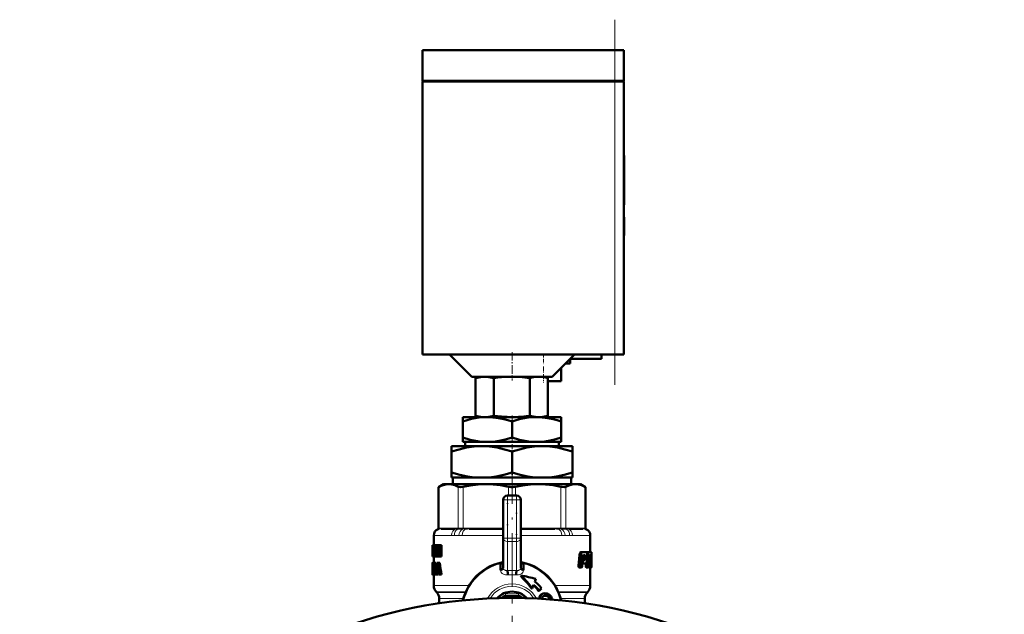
# Model space of a CAD drawing. Extents: x -1861 to 2179, y -1874 to 646.
# Tile 70 of 73: x 1926 to 2146, y -91 to 42. Entities that reach past the tile are written whole.
import ezdxf

# ---------------------------------------------------------------- set-up
doc = ezdxf.new("R2010")
doc.units = 0
doc.linetypes.add('DASHDOT', pattern=[18.5, 12, -3, 0.5, -3])

msp = doc.modelspace()

# ---------------------------------------------------------------- linework, layer by layer
at = {"color": 7, "linetype": 'DASHDOT', "lineweight": 18}
for p, q in [((2059.28, -39.7), (2059.28, 41.9)), ((2036.29, -54.31), (2036.29, -340.39))]:
    msp.add_line(p, q, dxfattribs=at)
at = {"color": 7, "lineweight": 50}
for p, q in [((2016.28, 35.1), (2059.28, 35.1)), ((2016.28, 28.2), (2016.28, 35.1)), ((2061.28, 35.1), (2059.28, 35.1)), ((2061.28, 28.2), (2061.28, 35.1)), ((2016.28, 28.2), (2059.28, 28.2)), ((2016.28, 28.1), (2059.28, 28.1)), ((2016.28, 28.1), (2016.28, -32.9)), ((2016.38, 28.1), (2016.38, 28.2)), ((2061.28, 28.2), (2059.28, 28.2)), ((2059.28, 28.1), (2060.7, 28.1)), ((2060.7, 28.1), (2061.28, 28.1)), ((2061.18, 28.1), (2061.18, 28.2)), ((2061.28, -32.9), (2061.28, 28.1)), ((2061.29, 11.54), (2061.39, 11.54)), ((2061.39, 11.54), (2061.39, 10.02)), ((2061.29, 10.02), (2061.39, 10.02)), ((2061.39, 10.06), (2061.39, 9.07)), ((2061.39, 4.07), (2061.39, 10.02)), ((2061.39, 9.07), (2061.39, 8.07)), ((2061.39, 8.07), (2061.39, 6.06)), ((2061.39, 6.06), (2061.39, 5.43)), ((2061.39, 5.43), (2061.39, 0.49)), ((2061.39, 0.85), (2061.39, 4.07)), ((2061.29, 0.85), (2061.39, 0.85)), ((2061.29, 0.49), (2061.39, 0.49)), ((2061.29, -2.26), (2061.39, -2.26)), ((2061.29, -2.26), (2061.39, -2.26)), ((2061.29, -2.35), (2061.39, -2.35)), ((2061.39, -2.42), (2061.39, -2.26)), ((2061.39, -2.26), (2061.39, -2.26)), ((2061.39, -2.35), (2061.39, -6.24)), ((2061.29, -6.24), (2061.39, -6.24)), ((2061.29, -6.36), (2061.39, -6.36)), ((2061.39, -6.36), (2061.39, -6.24)), ((2016.28, -32.9), (2059.28, -32.9)), ((2027.29, -37.9), (2022.29, -32.9)), ((2050.29, -32.9), (2045.29, -37.9)), ((2056.29, -32.9), (2056.29, -33.9)), ((2060.7, -32.9), (2059.28, -32.9)), ((2061.28, -32.9), (2060.7, -32.9)), ((2048.29, -34.9), (2049.29, -34.9)), ((2056.29, -33.9), (2049.29, -33.9)), ((2049.29, -34.9), (2049.29, -33.9)), ((2047.29, -38.9), (2047.29, -35.9)), ((2027.29, -37.9), (2045.29, -37.9)), ((2028.15, -38.2), (2028.15, -46.61)), ((2029.28, -37.9), (2028.16, -38.2)), ((2032.2, -38.2), (2032.2, -46.61)), ((2040.28, -38.19), (2040.28, -46.63)), ((2043.29, -37.9), (2044.32, -38.18)), ((2044.32, -38.18), (2044.32, -46.63)), ((2044.32, -38.9), (2047.29, -38.9)), ((2025.29, -46.9), (2025.29, -47.88)), ((2030.79, -46.9), (2025.29, -46.9)), ((2025.29, -51.48), (2025.29, -47.88)), ((2029.26, -46.9), (2028.15, -46.61)), ((2029.26, -46.9), (2035.67, -46.9)), ((2041.79, -46.9), (2030.79, -46.9)), ((2036.9, -46.9), (2035.67, -46.9)), ((2036.29, -51.48), (2036.29, -47.88)), ((2036.9, -46.9), (2041.82, -46.9)), ((2047.29, -46.9), (2041.79, -46.9)), ((2042.8, -46.9), (2041.82, -46.9)), ((2042.8, -46.9), (2043.31, -46.9)), ((2043.31, -46.9), (2044.32, -46.63)), ((2047.29, -46.9), (2047.29, -47.88)), ((2047.29, -51.48), (2047.29, -47.88)), ((2025.29, -52.4), (2025.29, -51.48)), ((2029.43, -52.4), (2025.29, -52.4)), ((2025.81, -53.4), (2025.81, -52.4)), ((2029.43, -52.4), (2032.14, -52.4)), ((2040.43, -52.4), (2032.14, -52.4)), ((2040.43, -52.4), (2043.14, -52.4)), ((2047.29, -52.4), (2043.14, -52.4)), ((2046.76, -52.4), (2046.76, -53.4)), ((2047.29, -51.48), (2047.29, -52.4)), ((2022.79, -54.61), (2022.79, -53.4)), ((2029.54, -53.4), (2022.79, -53.4)), ((2022.79, -59.27), (2022.79, -54.61)), ((2043.04, -53.4), (2029.54, -53.4)), ((2036.29, -59.27), (2036.29, -54.61)), ((2049.79, -53.4), (2043.04, -53.4)), ((2049.79, -53.4), (2049.79, -54.61)), ((2049.79, -59.27), (2049.79, -54.61)), ((2022.79, -60.4), (2022.79, -59.27)), ((2049.79, -59.27), (2049.79, -60.4)), ((2027.88, -60.4), (2022.79, -60.4)), ((2023.06, -60.4), (2023.06, -61.9)), ((2027.88, -60.4), (2031.19, -60.4)), ((2041.38, -60.4), (2031.19, -60.4)), ((2041.38, -60.4), (2044.69, -60.4)), ((2049.79, -60.4), (2044.69, -60.4)), ((2049.51, -61.9), (2049.51, -60.4)), ((2020.99, -61.9), (2019.89, -62.53)), ((2020.04, -62.46), (2019.89, -62.53)), ((2019.89, -71.76), (2019.89, -62.53)), ((2020.99, -61.9), (2022.15, -61.9)), ((2022.15, -61.9), (2030.43, -61.9)), ((2030.43, -61.9), (2042.14, -61.9)), ((2042.14, -61.9), (2050.42, -61.9)), ((2050.42, -61.9), (2051.59, -61.9)), ((2051.59, -61.9), (2052.68, -62.53)), ((2052.68, -62.53), (2052.53, -62.46)), ((2052.68, -71.76), (2052.68, -62.53)), ((2034.29, -73.99), (2034.29, -65.4)), ((2035.29, -64.4), (2037.29, -64.4)), ((2038.29, -65.4), (2038.29, -73.99)), ((2023.48, -71.9), (2020.45, -71.9)), ((2034.02, -71.9), (2026.69, -71.9)), ((2045.88, -71.9), (2038.55, -71.9)), ((2052.12, -71.9), (2049.09, -71.9)), ((2018.79, -73.35), (2018.79, -75.51)), ((2034.29, -80.63), (2034.29, -73.99)), ((2038.29, -80.63), (2038.29, -73.99)), ((2053.79, -73.35), (2053.79, -77.06)), ((2018.5, -75.51), (2018.48, -75.65)), ((2018.49, -75.65), (2018.49, -76.73)), ((2018.49, -76.73), (2018.49, -76.77)), ((2018.49, -76.77), (2018.49, -76.84)), ((2018.49, -76.77), (2018.52, -76.77)), ((2018.49, -76.84), (2018.49, -77.91)), ((2018.5, -75.51), (2018.52, -75.51)), ((2018.52, -75.51), (2018.66, -75.51)), ((2018.52, -78.09), (2018.52, -75.51)), ((2018.56, -75.98), (2018.56, -76.56)), ((2018.56, -75.98), (2018.66, -75.98)), ((2018.56, -76.56), (2018.65, -76.56)), ((2018.95, -76.56), (2018.65, -76.56)), ((2018.65, -76.56), (2018.65, -77.03)), ((2018.96, -75.51), (2018.66, -75.51)), ((2018.66, -75.51), (2018.66, -75.98)), ((2018.96, -75.98), (2018.66, -75.98)), ((2018.86, -75.98), (2018.86, -76.56)), ((2018.95, -76.56), (2018.95, -77.03)), ((2018.96, -75.51), (2018.96, -75.98)), ((2018.97, -75.51), (2019.22, -75.51)), ((2018.97, -75.96), (2018.97, -75.51)), ((2018.97, -75.96), (2019.02, -75.96)), ((2019.02, -77.64), (2019.02, -75.96)), ((2019.16, -75.96), (2019.16, -77.64)), ((2019.16, -75.96), (2019.22, -75.96)), ((2019.22, -75.51), (2019.35, -75.51)), ((2019.22, -75.51), (2019.22, -75.96)), ((2019.22, -75.96), (2019.35, -75.96)), ((2019.35, -75.51), (2019.55, -75.51)), ((2019.35, -78.09), (2019.35, -75.51)), ((2019.52, -76.26), (2019.52, -76.26)), ((2019.53, -76.67), (2019.53, -78.09)), ((2019.55, -75.51), (2019.87, -75.51)), ((2019.87, -75.51), (2019.96, -75.91)), ((2019.96, -75.51), (2020.18, -75.51)), ((2019.96, -76.94), (2019.96, -75.51)), ((2020.18, -75.51), (2020.51, -75.51)), ((2020.18, -75.51), (2020.18, -78.09)), ((2020.51, -75.51), (2020.51, -78.09)), ((2018.49, -77.73), (2018.49, -77.91)), ((2018.49, -77.73), (2018.52, -77.73)), ((2018.5, -78.09), (2018.52, -78.09)), ((2018.52, -78.09), (2018.67, -78.09)), ((2018.56, -77.03), (2018.56, -77.62)), ((2018.56, -77.03), (2018.65, -77.03)), ((2018.56, -77.62), (2018.67, -77.62)), ((2018.95, -77.03), (2018.65, -77.03)), ((2018.97, -77.62), (2018.67, -77.62)), ((2018.67, -77.62), (2018.67, -78.09)), ((2018.97, -78.09), (2018.67, -78.09)), ((2018.79, -78.09), (2018.79, -79.45)), ((2018.86, -77.03), (2018.86, -77.62)), ((2018.97, -77.62), (2018.97, -78.09)), ((2018.97, -77.64), (2019.02, -77.64)), ((2018.97, -78.09), (2018.97, -77.64)), ((2018.97, -78.09), (2019.22, -78.09)), ((2019.16, -77.64), (2019.22, -77.64)), ((2019.22, -77.64), (2019.35, -77.64)), ((2019.22, -77.64), (2019.22, -78.09)), ((2019.22, -78.09), (2019.35, -78.09)), ((2019.35, -78.09), (2019.53, -78.09)), ((2019.53, -78.09), (2019.84, -78.09)), ((2019.84, -77.69), (2019.84, -78.09)), ((2019.91, -77.08), (2019.96, -77.29)), ((2019.94, -78.09), (2020.18, -78.09)), ((2019.96, -77.29), (2019.96, -77.29)), ((2020.18, -78.09), (2020.51, -78.09)), ((2051.36, -77.75), (2051.14, -80.18)), ((2051.4, -77.48), (2051.75, -77.48)), ((2051.48, -77.26), (2051.83, -77.26)), ((2051.7, -77.75), (2051.49, -80.18)), ((2051.59, -77.11), (2051.93, -77.11)), ((2051.7, -77.06), (2052.04, -77.06)), ((2051.95, -80.3), (2052.15, -77.98)), ((2052.04, -77.06), (2052.91, -77.06)), ((2052.05, -79.12), (2052.14, -79.12)), ((2052.07, -78.9), (2052.24, -78.9)), ((2052.14, -79.12), (2052.13, -79.26)), ((2052.19, -77.81), (2052.26, -77.75)), ((2052.26, -78.84), (2052.19, -78.9)), ((2052.24, -78.9), (2052.52, -78.9)), ((2052.26, -77.75), (2052.61, -77.75)), ((2052.26, -78.84), (2052.58, -78.84)), ((2052.28, -77.75), (2052.34, -77.81)), ((2052.35, -77.98), (2052.29, -78.67)), ((2052.29, -78.67), (2052.62, -78.67)), ((2052.34, -77.81), (2052.67, -77.81)), ((2052.35, -77.98), (2052.68, -77.98)), ((2052.58, -78.84), (2052.52, -78.9)), ((2052.61, -77.75), (2052.67, -77.81)), ((2052.68, -77.98), (2052.62, -78.67)), ((2053.01, -78.9), (2053.09, -77.75)), ((2053.08, -77.06), (2053.03, -77.16)), ((2053.06, -77.27), (2053.33, -77.27)), ((2053.08, -77.06), (2053.4, -77.06)), ((2053.4, -77.06), (2053.97, -77.06)), ((2053.53, -79.13), (2053.67, -79.13)), ((2053.53, -79.2), (2053.82, -79.2)), ((2053.55, -78.8), (2053.61, -78.8)), ((2053.56, -78.66), (2053.61, -78.66)), ((2053.57, -78.38), (2053.85, -78.38)), ((2053.57, -78.44), (2053.67, -78.44)), ((2053.58, -78.21), (2053.87, -78.21)), ((2053.59, -77.98), (2053.88, -77.98)), ((2053.61, -78.66), (2053.61, -78.8)), ((2053.62, -77.81), (2053.87, -77.81)), ((2053.66, -77.75), (2053.85, -77.75)), ((2053.67, -78.44), (2053.82, -78.44)), ((2053.67, -79.13), (2053.79, -79.13)), ((2053.78, -77.06), (2054.08, -77.06)), ((2053.79, -77.06), (2053.99, -77.06)), ((2053.79, -79.13), (2053.82, -79.2)), ((2053.85, -77.75), (2053.87, -77.81)), ((2053.88, -77.98), (2053.87, -78.21)), ((2054, -77.11), (2053.97, -77.06)), ((2053.99, -78.73), (2054.01, -78.56)), ((2054, -79.01), (2053.99, -78.85)), ((2054.02, -77.27), (2054.08, -77.27)), ((2054.02, -78.27), (2054.03, -77.75)), ((2054.08, -77.06), (2054.09, -77.06)), ((2054.09, -77.06), (2054.09, -80.39)), ((2018.49, -79.47), (2018.49, -79.55)), ((2018.49, -79.47), (2018.55, -79.47)), ((2018.49, -79.55), (2018.49, -80.09)), ((2018.49, -79.55), (2018.53, -79.55)), ((2018.49, -80.09), (2018.51, -80.09)), ((2018.5, -80.56), (2018.49, -80.7)), ((2018.49, -80.7), (2018.49, -80.87)), ((2018.49, -80.7), (2018.52, -80.7)), ((2018.49, -80.87), (2018.49, -81.08)), ((2018.49, -80.87), (2018.53, -80.87)), ((2018.49, -81.08), (2018.49, -81.35)), ((2018.49, -81.08), (2018.56, -81.08)), ((2018.49, -81.35), (2018.49, -81.71)), ((2018.49, -81.35), (2018.59, -81.35)), ((2018.5, -79.45), (2018.79, -79.45)), ((2018.51, -80.47), (2018.5, -80.56)), ((2018.5, -80.56), (2018.51, -80.56)), ((2018.51, -80.45), (2018.51, -80.47)), ((2018.51, -81.98), (2018.51, -81.4)), ((2018.51, -81.4), (2018.59, -81.4)), ((2018.55, -80.06), (2018.54, -80.17)), ((2018.54, -80.17), (2018.55, -80.29)), ((2018.54, -80.17), (2018.85, -80.17)), ((2018.56, -81.06), (2018.54, -80.97)), ((2018.55, -79.98), (2018.55, -80.06)), ((2018.55, -79.98), (2018.63, -79.98)), ((2018.55, -80.06), (2018.65, -80.06)), ((2018.55, -80.29), (2018.55, -80.38)), ((2018.55, -80.29), (2018.85, -80.29)), ((2018.55, -80.38), (2018.57, -80.47)), ((2018.55, -80.38), (2018.86, -80.38)), ((2018.58, -81.16), (2018.56, -81.06)), ((2018.57, -79.93), (2018.6, -79.93)), ((2018.57, -80.47), (2018.59, -80.56)), ((2018.57, -80.47), (2018.86, -80.47)), ((2018.58, -79.45), (2018.88, -79.45)), ((2018.59, -81.27), (2018.58, -81.16)), ((2018.59, -80.56), (2018.62, -80.7)), ((2018.59, -80.56), (2018.86, -80.56)), ((2018.59, -81.51), (2018.59, -81.4)), ((2018.62, -79.47), (2018.92, -79.47)), ((2018.64, -80.01), (2018.62, -79.95)), ((2018.62, -80.7), (2018.86, -80.7)), ((2018.65, -80.09), (2018.64, -80.01)), ((2018.65, -79.55), (2018.65, -80.09)), ((2018.65, -79.55), (2018.81, -79.55)), ((2018.65, -80.09), (2018.86, -80.09)), ((2018.65, -80.87), (2018.86, -80.87)), ((2018.66, -81.08), (2018.86, -81.08)), ((2018.67, -81.35), (2018.86, -81.35)), ((2018.81, -79.5), (2019.03, -79.5)), ((2018.81, -79.94), (2018.81, -79.5)), ((2018.81, -79.94), (2018.86, -79.94)), ((2018.85, -80.09), (2018.85, -80.17)), ((2018.85, -80.17), (2018.85, -80.29)), ((2018.85, -80.29), (2018.86, -80.38)), ((2018.86, -81.63), (2018.86, -79.94)), ((2018.92, -79.47), (2018.94, -79.5)), ((2018.98, -79.94), (2018.98, -81.63)), ((2018.98, -79.94), (2019.03, -79.94)), ((2019.03, -79.5), (2019.34, -79.5)), ((2019.03, -79.5), (2019.03, -79.94)), ((2019.03, -79.94), (2019.34, -79.94)), ((2019.29, -79.94), (2019.29, -81.63)), ((2019.34, -79.5), (2019.34, -79.94)), ((2019.58, -79.5), (2019.82, -79.5)), ((2019.58, -81.06), (2019.68, -80.18)), ((2019.58, -81.06), (2019.81, -81.06)), ((2019.68, -80.18), (2019.71, -80.18)), ((2019.69, -79.96), (2019.7, -79.96)), ((2019.71, -80.19), (2019.81, -81.06)), ((2020.15, -79.5), (2019.82, -79.5)), ((2033.65, -79.46), (2033.7, -79.66)), ((2033.72, -81.11), (2033.7, -79.66)), ((2034.28, -79.92), (2034.29, -79.93)), ((2038.29, -79.92), (2038.29, -79.93)), ((2038.87, -79.66), (2038.83, -79.65)), ((2038.87, -79.66), (2038.85, -81.11)), ((2038.87, -79.66), (2038.92, -79.46)), ((2051.14, -80.18), (2051.49, -80.18)), ((2051.25, -80.52), (2051.6, -80.52)), ((2051.6, -80.52), (2051.85, -80.52)), ((2052.01, -79.59), (2052.23, -79.59)), ((2052.04, -79.26), (2052.13, -79.26)), ((2052.23, -79.59), (2052.72, -79.59)), ((2052.87, -79.47), (2052.82, -80.18)), ((2052.82, -80.18), (2053.14, -80.18)), ((2052.9, -80.52), (2053.21, -80.52)), ((2053.21, -80.52), (2053.4, -80.52)), ((2053.52, -79.36), (2053.49, -80.18)), ((2053.49, -80.18), (2053.79, -80.18)), ((2053.52, -79.34), (2053.52, -79.36)), ((2053.52, -79.36), (2053.83, -79.36)), ((2053.54, -80.52), (2053.84, -80.52)), ((2053.83, -79.36), (2053.79, -80.18)), ((2053.79, -80.52), (2053.79, -84.57)), ((2053.84, -80.52), (2053.94, -80.52)), ((2053.94, -80.52), (2054.06, -80.52)), ((2053.97, -80.3), (2054, -79.3)), ((2053.97, -80.18), (2054.05, -80.18)), ((2054.06, -80.52), (2054.08, -80.52)), ((2054.08, -80.52), (2054.09, -80.39)), ((2018.49, -81.71), (2018.49, -81.95)), ((2018.49, -81.71), (2018.51, -81.71)), ((2018.49, -81.95), (2018.51, -81.95)), ((2018.5, -82.08), (2018.51, -82.12)), ((2018.5, -82.08), (2018.52, -82.08)), ((2018.51, -82.12), (2018.55, -82.12)), ((2018.53, -81.6), (2018.58, -81.6)), ((2018.56, -82.12), (2018.86, -82.12)), ((2018.58, -81.59), (2018.59, -81.51)), ((2018.59, -82.08), (2018.89, -82.08)), ((2018.63, -81.95), (2018.82, -81.95)), ((2018.66, -81.71), (2018.82, -81.71)), ((2018.79, -82.12), (2018.79, -84.57)), ((2018.81, -81.63), (2018.86, -81.63)), ((2018.81, -82.08), (2018.81, -81.63)), ((2018.81, -82.08), (2019.03, -82.08)), ((2018.9, -82.08), (2018.9, -82.08)), ((2018.98, -81.63), (2019.03, -81.63)), ((2019.03, -81.63), (2019.34, -81.63)), ((2019.03, -81.63), (2019.03, -82.08)), ((2019.03, -82.08), (2019.29, -82.08)), ((2019.29, -82.08), (2019.48, -82.08)), ((2019.34, -81.63), (2019.34, -81.64)), ((2019.54, -81.5), (2019.48, -82.08)), ((2019.8, -82.08), (2019.48, -82.08)), ((2019.54, -81.5), (2019.86, -81.5)), ((2019.86, -81.5), (2019.8, -82.08)), ((2019.93, -82.08), (2019.86, -81.5)), ((2019.93, -82.08), (2020.18, -82.08)), ((2020.51, -82.08), (2020.18, -82.08)), ((2038.27, -82.29), (2038.27, -82.3)), ((2038.27, -82.3), (2038.31, -82.56)), ((2041.39, -83.7), (2041.63, -83.07)), ((2040.63, -85.19), (2040.81, -85.19)), ((2041.12, -84.41), (2040.81, -85.19)), ((2042.39, -85.7), (2042.23, -85.7)), ((2042.9, -85.2), (2042.39, -85.7)), ((2019.45, -86.07), (2019.37, -85.99)), ((2020.04, -87.48), (2020.04, -88.37)), ((2037.73, -86.9), (2034.84, -86.9)), ((2043.56, -86.29), (2043.71, -86.29)), ((2043.77, -86.85), (2043.86, -86.84)), ((2052.54, -87.48), (2052.54, -88.53)), ((2053.12, -86.07), (2053.2, -85.99)), ((2019.74, -88.57), (2019.76, -88.37)), ((2019.76, -88.37), (2019.86, -88.37)), ((2019.86, -88.37), (2020.16, -88.37)), ((2019.86, -88.37), (2019.9, -88.55)), ((2020.16, -88.37), (2020.2, -88.5))]:
    msp.add_line(p, q, dxfattribs=at)
at = {"color": 7, "lineweight": 18}
for p, q in [((2059.28, 28.2), (2059.28, 35.1)), ((2059.28, 28.1), (2059.28, 28.2)), ((2059.28, 28.1), (2059.28, -32.9)), ((2020.04, -62.46), (2020.04, -71.74)), ((2024.26, -71.74), (2024.26, -62.46)), ((2025.34, -62.46), (2025.34, -71.74)), ((2035.52, -64.4), (2035.52, -62.46)), ((2037.05, -62.46), (2037.05, -64.4)), ((2047.23, -71.74), (2047.23, -62.46)), ((2048.31, -62.46), (2048.31, -71.74)), ((2052.53, -71.74), (2052.53, -62.46)), ((2034.29, -65.4), (2035.29, -65.4)), ((2035.29, -64.4), (2035.29, -65.4)), ((2035.29, -65.4), (2035.29, -73.99)), ((2037.29, -65.4), (2035.29, -65.4)), ((2037.29, -64.4), (2037.29, -65.4)), ((2037.29, -73.99), (2037.29, -65.4)), ((2037.29, -65.4), (2038.29, -65.4)), ((2019.89, -71.94), (2019.76, -71.94)), ((2019.89, -71.76), (2020.02, -71.75)), ((2019.91, -71.94), (2019.89, -71.94)), ((2020.17, -71.91), (2019.91, -71.94)), ((2020.02, -71.75), (2020.04, -71.74)), ((2020.04, -71.74), (2020.34, -71.71)), ((2020.63, -71.7), (2023.67, -71.7)), ((2024.12, -71.94), (2023.8, -71.91)), ((2023.96, -71.71), (2024.26, -71.74)), ((2024.15, -71.94), (2024.12, -71.94)), ((2024.26, -71.74), (2024.28, -71.75)), ((2025.29, -71.94), (2025.23, -71.94)), ((2025.29, -71.75), (2025.34, -71.74)), ((2025.99, -71.91), (2025.29, -71.94)), ((2025.34, -71.74), (2026.05, -71.71)), ((2026.76, -71.7), (2034.1, -71.7)), ((2034.29, -71.9), (2034.02, -71.9)), ((2034.1, -71.7), (2034.29, -71.7)), ((2038.55, -71.9), (2038.28, -71.9)), ((2038.29, -71.7), (2038.47, -71.7)), ((2038.47, -71.7), (2045.81, -71.7)), ((2046.52, -71.71), (2047.23, -71.74)), ((2047.28, -71.94), (2046.58, -71.91)), ((2047.23, -71.74), (2047.28, -71.75)), ((2047.34, -71.94), (2047.28, -71.94)), ((2048.29, -71.75), (2048.31, -71.74)), ((2048.31, -71.74), (2048.61, -71.71)), ((2048.45, -71.94), (2048.42, -71.94)), ((2048.77, -71.91), (2048.45, -71.94)), ((2048.9, -71.7), (2051.94, -71.7)), ((2052.24, -71.71), (2052.53, -71.74)), ((2052.66, -71.94), (2052.4, -71.91)), ((2052.53, -71.74), (2052.55, -71.75)), ((2052.55, -71.75), (2052.68, -71.76)), ((2052.68, -71.94), (2052.66, -71.94)), ((2052.81, -71.94), (2052.68, -71.94)), ((2018.8, -73.38), (2018.79, -73.35)), ((2018.87, -73.4), (2022.78, -73.4)), ((2024.43, -73.38), (2023.41, -73.38)), ((2025.15, -73.4), (2034.29, -73.4)), ((2034.29, -73.99), (2035.29, -73.99)), ((2035.29, -73.99), (2037.29, -73.99)), ((2035.29, -73.99), (2035.29, -74.69)), ((2035.29, -81.18), (2035.29, -74.69)), ((2037.29, -74.69), (2035.29, -74.69)), ((2037.29, -73.99), (2037.29, -74.69)), ((2037.29, -73.99), (2038.29, -73.99)), ((2037.29, -74.69), (2037.29, -81.18)), ((2038.29, -73.4), (2047.42, -73.4)), ((2049.16, -73.38), (2048.14, -73.38)), ((2049.79, -73.4), (2053.7, -73.4)), ((2053.79, -73.35), (2053.77, -73.38)), ((2019.91, -77.08), (2019.96, -77.08)), ((2035.29, -81.18), (2036.28, -81.15)), ((2036.78, -81.17), (2037.29, -81.18)), ((2018.79, -84.57), (2026.66, -84.57)), ((2045.91, -84.57), (2053.79, -84.57)), ((2019.37, -85.99), (2025.94, -85.99)), ((2019.45, -86.07), (2025.9, -86.07)), ((2020.04, -87.48), (2025.42, -87.48)), ((2033.42, -87.36), (2033.54, -87.15)), ((2033.54, -87.15), (2033.88, -87.35)), ((2034.84, -86.4), (2037.73, -86.4)), ((2034.84, -86.4), (2034.84, -86.9)), ((2037.73, -86.4), (2037.73, -86.9)), ((2039.03, -87.15), (2038.69, -87.35)), ((2039.03, -87.15), (2039.15, -87.36)), ((2042.43, -87.12), (2042.59, -87.12)), ((2042.93, -86.44), (2043.08, -86.44)), ((2043.97, -86.87), (2044.12, -86.87)), ((2044.31, -87), (2044.46, -87)), ((2044.6, -87.24), (2044.75, -87.24)), ((2044.79, -87.55), (2044.94, -87.55)), ((2046.63, -85.99), (2053.2, -85.99)), ((2046.67, -86.07), (2053.12, -86.07)), ((2047.15, -87.48), (2052.54, -87.48))]:
    msp.add_line(p, q, dxfattribs=at)
at = {"color": 7, "linetype": 'DASHDOT', "lineweight": 18, "ltscale": 0.002997}
msp.add_line((2061.28, 5.43), (2061.4, 5.43), dxfattribs=at)
at = {"color": 7, "linetype": 'DASHDOT', "lineweight": 18, "ltscale": 0.159087}
msp.add_line((2036.29, -32.37), (2036.29, -38.74), dxfattribs=at)
at = {"color": 7, "linetype": 'DASHDOT', "lineweight": 18, "ltscale": 0.060014}
msp.add_line((2043.29, -32.7), (2043.29, -35.1), dxfattribs=at)
at = {"color": 7, "linetype": 'DASHDOT', "lineweight": 18, "ltscale": 0.090027}
msp.add_line((2043.29, -35.6), (2043.29, -39.2), dxfattribs=at)
at = {"color": 7, "linetype": 'DASHDOT', "lineweight": 18, "ltscale": 0.036911}
msp.add_line((2036.29, -46.54), (2036.29, -48.02), dxfattribs=at)
at = {"color": 7, "linetype": 'DASHDOT', "lineweight": 18, "ltscale": 0.094162}
msp.add_line((2036.29, -51.17), (2036.29, -54.94), dxfattribs=at)
at = {"color": 7, "linetype": 'DASHDOT', "lineweight": 18, "ltscale": 0.153835}
msp.add_line((2036.29, -64.91), (2036.29, -58.76), dxfattribs=at)
at = {"color": 7, "linetype": 'DASHDOT', "lineweight": 18, "ltscale": 0.059998}
for p, q in [((2035.09, -65.4), (2037.49, -65.4)), ((2035.09, -73.99), (2037.49, -73.99))]:
    msp.add_line(p, q, dxfattribs=at)
at = {"color": 7, "linetype": 'DASHDOT', "lineweight": 18, "ltscale": 0.257574}
msp.add_line((2035.29, -74.85), (2035.29, -64.54), dxfattribs=at)
at = {"color": 7, "linetype": 'DASHDOT', "lineweight": 18, "ltscale": 0.257589}
msp.add_line((2037.29, -64.54), (2037.29, -74.85), dxfattribs=at)
at = {"color": 7, "linetype": 'DASHDOT', "lineweight": 18, "ltscale": 0.012124}
msp.add_line((2033.65, -86.97), (2033.4, -87.39), dxfattribs=at)
at = {"color": 7, "linetype": 'DASHDOT', "lineweight": 18, "ltscale": 0.086618}
msp.add_line((2038.02, -86.4), (2034.55, -86.4), dxfattribs=at)
at = {"color": 7, "linetype": 'DASHDOT', "lineweight": 18, "ltscale": 0.002353}
msp.add_line((2036.29, -86.07), (2036.29, -85.98), dxfattribs=at)
at = {"color": 7, "linetype": 'DASHDOT', "lineweight": 18, "ltscale": 0.031369}
msp.add_line((2036.29, -87.38), (2036.29, -88.63), dxfattribs=at)
at = {"color": 7, "linetype": 'DASHDOT', "lineweight": 18, "ltscale": 0.01211}
msp.add_line((2039.17, -87.39), (2038.92, -86.97), dxfattribs=at)
at = {"color": 7, "lineweight": 50}
for points in [[(2032.2, -38.2), (2031.12, -37.98), (2030.18, -37.91), (2029.24, -37.98), (2028.15, -38.2)], [(2036.29, -37.9), (2034.78, -37.94), (2033.13, -38.08), (2032.2, -38.2)], [(2040.28, -38.19), (2038.54, -38), (2037.01, -37.91), (2036.29, -37.9)], [(2030.79, -46.9), (2029.86, -46.93), (2028.93, -47.02), (2028.08, -47.15), (2027.23, -47.33), (2026.25, -47.58), (2025.29, -47.88)], [(2028.15, -46.61), (2029.24, -46.83), (2030.18, -46.9), (2031.12, -46.83), (2032.2, -46.61)], [(2036.29, -47.88), (2035.38, -47.6), (2034.48, -47.36), (2033.26, -47.11), (2032.03, -46.96), (2030.79, -46.9)], [(2041.79, -46.9), (2040.86, -46.93), (2039.93, -47.02), (2039.08, -47.15), (2038.23, -47.33), (2037.25, -47.58), (2036.29, -47.88)], [(2047.29, -47.88), (2046.38, -47.6), (2045.48, -47.36), (2044.26, -47.11), (2043.03, -46.96), (2041.79, -46.9)], [(2025.29, -51.48), (2026.93, -51.97), (2027.76, -52.15), (2028.6, -52.3), (2029.43, -52.4)], [(2032.14, -52.4), (2032.98, -52.3), (2033.82, -52.15), (2035.06, -51.85), (2036.29, -51.48)], [(2036.29, -51.48), (2037.93, -51.97), (2038.76, -52.15), (2039.6, -52.3), (2040.43, -52.4)], [(2043.14, -52.4), (2043.98, -52.3), (2044.82, -52.15), (2046.06, -51.85), (2047.29, -51.48)], [(2029.54, -53.4), (2028.68, -53.42), (2027.82, -53.49), (2026.13, -53.73), (2024.44, -54.11), (2022.79, -54.61)], [(2036.29, -54.61), (2034.62, -54.11), (2032.95, -53.73), (2031.25, -53.49), (2030.39, -53.42), (2029.54, -53.4)], [(2043.04, -53.4), (2042.18, -53.42), (2041.32, -53.49), (2039.63, -53.73), (2037.94, -54.11), (2036.29, -54.61)], [(2049.79, -54.61), (2048.12, -54.11), (2046.45, -53.73), (2044.75, -53.49), (2043.89, -53.42), (2043.04, -53.4)], [(2022.79, -59.27), (2024.64, -59.82), (2026.31, -60.19), (2027.88, -60.4)], [(2031.19, -60.4), (2032.76, -60.19), (2034.43, -59.82), (2036.29, -59.27)], [(2036.29, -59.27), (2038.14, -59.82), (2039.81, -60.19), (2041.38, -60.4)], [(2044.69, -60.4), (2046.26, -60.19), (2047.93, -59.82), (2049.79, -59.27)], [(2022.15, -61.9), (2021.52, -61.95), (2020.88, -62.11), (2020.46, -62.26), (2020.04, -62.46)], [(2024.26, -62.46), (2023.52, -62.14), (2022.83, -61.96), (2022.15, -61.9)], [(2025.34, -62.46), (2024.81, -62.53), (2024.4, -62.51), (2024.26, -62.46)], [(2030.43, -61.9), (2028.71, -61.97), (2026.94, -62.17), (2025.34, -62.46)], [(2035.52, -62.46), (2033.75, -62.14), (2032.07, -61.96), (2030.43, -61.9)], [(2042.14, -61.9), (2040.42, -61.97), (2038.65, -62.17), (2037.05, -62.46)], [(2047.23, -62.46), (2045.46, -62.14), (2043.78, -61.96), (2042.14, -61.9)], [(2048.31, -62.46), (2048.17, -62.51), (2047.98, -62.53), (2047.51, -62.51), (2047.23, -62.46)], [(2050.42, -61.9), (2049.71, -61.97), (2048.97, -62.17), (2048.31, -62.46)], [(2052.53, -62.46), (2051.83, -62.15), (2051.13, -61.97), (2050.42, -61.9)], [(2018.49, -77.91), (2018.49, -78.04), (2018.5, -78.09)], [(2052.24, -78.9), (2052.18, -78.97), (2052.14, -79.12)], [(2053.4, -77.06), (2053.35, -77.12), (2053.33, -77.27)], [(2053.6, -77.96), (2053.61, -77.82), (2053.66, -77.75)], [(2053.67, -78.44), (2053.64, -78.5), (2053.61, -78.66)], [(2053.61, -78.8), (2053.63, -79.06), (2053.64, -79.11), (2053.67, -79.13)], [(2053.85, -78.38), (2053.84, -78.42), (2053.83, -78.43), (2053.82, -78.44)], [(2018.55, -79.49), (2018.56, -79.46), (2018.58, -79.45)], [(2033.7, -79.66), (2033.94, -79.62), (2034.07, -79.64), (2034.17, -79.69), (2034.26, -79.8), (2034.28, -79.92)], [(2033.72, -81.11), (2033.89, -81.07), (2034.05, -80.99), (2034.18, -80.89), (2034.26, -80.76), (2034.29, -80.64)], [(2038.85, -81.11), (2038.68, -81.07), (2038.52, -80.99), (2038.39, -80.89), (2038.31, -80.76), (2038.29, -80.64)], [(2051.14, -80.18), (2051.15, -80.35), (2051.19, -80.47), (2051.21, -80.5), (2051.25, -80.52)], [(2051.49, -80.18), (2051.5, -80.35), (2051.54, -80.47), (2051.56, -80.5), (2051.6, -80.52)], [(2051.85, -80.52), (2051.92, -80.45), (2051.95, -80.3)], [(2052.13, -79.26), (2052.14, -79.44), (2052.16, -79.52), (2052.19, -79.57), (2052.23, -79.59)], [(2052.82, -80.18), (2052.82, -80.32), (2052.86, -80.48), (2052.87, -80.5), (2052.9, -80.52)], [(2053.14, -80.18), (2053.14, -80.32), (2053.17, -80.48), (2053.19, -80.5), (2053.21, -80.52)], [(2053.4, -80.52), (2053.44, -80.46), (2053.47, -80.3)], [(2053.49, -80.18), (2053.51, -80.46), (2053.54, -80.52)], [(2053.79, -80.18), (2053.79, -80.28), (2053.82, -80.48), (2053.83, -80.51), (2053.84, -80.52)], [(2053.94, -80.52), (2053.97, -80.34), (2053.97, -80.3)], [(2054.05, -80.18), (2054.05, -80.48), (2054.06, -80.51), (2054.06, -80.52)], [(2018.53, -81.6), (2018.54, -81.65), (2018.55, -81.66)], [(2040.63, -85.19), (2039.75, -84.05), (2038.81, -83.03), (2038.31, -82.56)], [(2042.43, -87.12), (2042.55, -86.78), (2042.78, -86.53), (2042.93, -86.44)], [(2042.59, -87.12), (2042.65, -86.9), (2042.75, -86.7), (2042.9, -86.55), (2043.08, -86.44)], [(2042.97, -87.4), (2043.04, -87.22), (2043.14, -87.09), (2043.34, -86.95)]]:
    msp.add_lwpolyline(points, dxfattribs=at)
at = {"color": 7, "lineweight": 18}
for points in [[(2024.28, -71.75), (2024.79, -71.76), (2025.29, -71.75)], [(2047.28, -71.75), (2047.98, -71.76), (2048.29, -71.75)], [(2035.34, -82.17), (2034.84, -82.14), (2034.38, -82.01), (2034.1, -81.84), (2033.89, -81.62), (2033.76, -81.38), (2033.72, -81.11)], [(2038.85, -81.11), (2038.8, -81.39), (2038.67, -81.64), (2038.45, -81.85), (2038.18, -82.01), (2037.72, -82.14), (2037.23, -82.17)], [(2037.23, -82.17), (2036.47, -82.14), (2035.72, -82.15), (2035.34, -82.17)]]:
    msp.add_lwpolyline(points, dxfattribs=at)
at = {"color": 7, "lineweight": 50}
msp.add_circle((2036.29, -197.35), 110.03, dxfattribs=at)
for centre, radius, start, end in [((2042.48, -45.98), 8.1, 93.8646, 105.7504), ((2042.15, -45.95), 8.07, 74.3961, 86.1527), ((2036.53, -15.72), 31.19, 262.0055, 268.4072), ((2036.05, -15.93), 30.99, 271.5777, 277.8431), ((2042.5, -38.69), 8.24, 254.3235, 265.2431), ((2042.12, -38.73), 8.2, 274.7406, 285.5314), ((2036.27, -58.81), 3.73, 258.3238, 270.1707), ((2036.3, -58.81), 3.73, 269.8321, 281.6725), ((2035.29, -65.4), 1, 90, 180), ((2037.29, -65.4), 1, 0, 90), ((2020.29, -73.35), 1.5, 110.5177, 180), ((2019.69, -71.76), 0.2, 290.5165, 359.9999), ((2052.88, -71.76), 0.2, 180.0001, 249.4835), ((2052.29, -73.35), 1.5, 359.9834, 69.4823), ((1958.92, -76.79), 59.58, 0.0165, 1.0927), ((1962.97, -76.74), 55.53, 358.9821, 359.9746), ((2006.2, -76.61), 13.33, 359.7204, 1.5136), ((2023.94, -75.48), 4.48, 190.0104, 192.7994), ((2071.33, -64.44), 52.95, 192.0714, 193.8139), ((2070.85, -65.36), 52.48, 192.226, 194.0417), ((2027.32, -77.01), 7.36, 179.4536, 182.2095), ((2052.89, -77.86), 1.54, 165.5109, 175.6995), ((2052.54, -77.77), 1.17, 154.2079, 165.6194), ((2052, -77.51), 0.571, 135.6429, 154.0272), ((2051.71, -77.22), 0.163, 93.6909, 138.2675), ((2053.3, -77.87), 1.59, 165.9006, 175.7281), ((2052.9, -77.77), 1.19, 154.7161, 165.9308), ((2052.34, -77.51), 0.572, 136.3208, 154.5448), ((2052.05, -77.22), 0.158, 93.9134, 139.1034), ((2052.65, -78.02), 0.507, 156.3492, 175.5227), ((2051.76, -78.63), 0.531, 337.5997, 355.9584), ((2051.92, -77.92), 0.434, 352.6684, 14.6166), ((2052.09, -78.63), 0.532, 337.6203, 355.9573), ((2052.25, -77.92), 0.434, 352.6684, 14.6166), ((2052.9, -77.16), 0.107, 28.887, 85.6361), ((2051.72, -78.91), 1.28, 338.1164, 348.3983), ((2051.14, -78.78), 1.88, 347.9871, 356.3113), ((2052.61, -77.36), 0.462, 12.8652, 32.9613), ((2051.87, -77.56), 1.23, 3.537, 13.8801), ((2051.03, -77.61), 2.06, 356.2323, 3.7222), ((1538.35, -45.26), 515.97, 356.1195, 356.4432), ((1623.64, -55.72), 430.53, 356.7272, 357.0393), ((2052.94, -79.31), 0.888, 356.4864, 7.0833), ((2052.78, -78.18), 1.09, 349.7197, 358.4317), ((2052.92, -77.92), 0.955, 356.6451, 6.5567), ((2054.69, -78.8), 0.702, 174.3847, 184.2446), ((2052.92, -77.33), 1.1, 3.3767, 11.1055), ((2048.07, -79.16), 5.93, 358.6427, 1.4527), ((2047.64, -78.14), 6.38, 356.2144, 358.8262), ((2049.95, -77.54), 4.08, 0.8723, 3.9467), ((2046.33, -77.61), 7.7, 358.9898, 0.9957), ((1726.47, -75.03), 327.62, 359.0986, 359.6074), ((2057.31, -77.24), 3.23, 176.7474, 180.536), ((2018.51, -79.47), 0.0248, 125.531, 190.0323), ((2022.36, -79.95), 3.85, 175.2413, 178.8012), ((2030.99, -80.18), 12.49, 178.5631, 180.1555), ((2029.08, -80.27), 10.57, 179.7427, 182.127), ((2020.77, -80.6), 2.26, 181.5448, 189.4062), ((2020.25, -81.33), 1.75, 182.2701, 188.7385), ((2019.21, -79.67), 0.687, 164.8283, 176.5088), ((2018.8, -80.01), 0.248, 160.8825, 173.4865), ((2018.59, -79.93), 0.0244, 106.4853, 170.0826), ((2018.57, -79.5), 0.0529, 31.7651, 83.5666), ((2018.58, -79.93), 0.0251, 33.1999, 78.8476), ((2016.82, -81.4), 1.77, 359.7531, 4.1264), ((2018.48, -80.01), 0.149, 21.8787, 36.5135), ((2018.38, -79.64), 0.287, 17.5379, 34.226), ((2016.35, -81.15), 2.31, 7.0684, 11.2147), ((2015.61, -81.23), 3.06, 2.9639, 6.9168), ((2013.54, -81.33), 5.13, 359.805, 2.8778), ((2013.72, -81.38), 4.95, 356.1295, 0.3342), ((2018.88, -79.5), 0.053, 31.7591, 83.5615), ((2174.53, -98.31), 156.09, 173.0783, 174.0305), ((2016.93, -79.88), 2.77, 353.6796, 358.3431), ((2022.83, -79.87), 3.13, 181.6147, 185.8624), ((2190.24, -57.27), 171.86, 187.4325, 188.3), ((2185.93, -57.44), 167.24, 187.5802, 188.472), ((2036.29, -90.4), 11.25, 103.5334, 166.9757), ((2036.35, -90.73), 11.58, 100.2895, 103.4877), ((2024.7, -82.28), 10.65, 0.6083, 5.9289), ((2047.88, -82.28), 10.65, 174.0711, 179.3917), ((2036.22, -90.73), 11.58, 76.512, 79.7106), ((2038.61, -79.93), 0.322, 156.4258, 178.4255), ((2038.57, -79.92), 0.287, 126.1882, 155.079), ((2038.62, -80), 0.38, 96.3363, 125.445), ((2036.29, -90.4), 11.25, 13.0239, 76.4663), ((2052.71, -79.46), 0.137, 274.5225, 323.8495), ((2052.41, -79.19), 0.537, 320.2641, 338.6513), ((2019.65, -81.95), 1.16, 180.1643, 186.6208), ((2019.01, -81.95), 0.506, 183.4115, 195.8529), ((2018.57, -82.08), 0.0432, 186.0627, 252.1001), ((2018.54, -81.64), 0.0258, 289.8212, 350.8077), ((2018.53, -82.07), 0.0592, 289.816, 345.1357), ((2018.3, -81.55), 0.283, 340.5543, 352.0053), ((2018.09, -81.87), 0.548, 336.9994, 351.2589), ((2016.48, -81.57), 2.19, 349.9853, 356.2651), ((2018.84, -82.07), 0.059, 289.7611, 345.1868), ((2027.07, -138.54), 57.35, 75.2881, 78.7368), ((2020.79, -84.57), 2, 180, 225), ((2035.31, -91.29), 8.89, 38.9605, 49.6331), ((2035.4, -91.29), 8.95, 38.6505, 50.3021), ((2035.18, -91.44), 9.93, 38.9185, 51.2514), ((2051.79, -84.57), 2, 315, 360), ((2018.04, -87.48), 2, 0, 45.0002), ((2036.29, -90.4), 4.5, 42.3648, 137.6348), ((2034.84, -87.9), 1, 90, 146.0051), ((2036.29, -90.4), 3.25, 71.2552, 108.7443), ((2037.73, -87.9), 1, 33.9936, 90), ((2043.86, -87.34), 1.44, 171.1534, 186.0692), ((2044.02, -87.34), 1.45, 170.9425, 186.1119), ((2043.55, -87.68), 1.39, 89.8049, 116.8945), ((2043.77, -87.58), 0.814, 167.1796, 175.8973), ((2043.71, -87.67), 1.39, 89.8199, 116.9068), ((2043.8, -87.93), 1.08, 91.6751, 115.6658), ((2043.71, -87.84), 1.55, 83.1896, 89.9391), ((2043.71, -88.11), 1.27, 77.9335, 86.4613), ((2043.86, -88.06), 1.22, 77.6898, 90.1269), ((2043.71, -87.74), 1.46, 48.039, 82.874), ((2043.72, -88.02), 1.18, 59.9266, 77.7321), ((2043.87, -88.02), 1.17, 59.9339, 77.727), ((2043.79, -87.92), 1.05, 40.1441, 60.4387), ((2043.92, -87.94), 1.08, 40.4135, 60.0733), ((2043.71, -87.99), 1.17, 22.2309, 40.3342), ((2043.41, -88.14), 1.96, 22.0116, 49.2527), ((2043.85, -87.99), 1.17, 22.0731, 40.0674), ((2043.68, -88.01), 1.2, 17.2444, 22.2383), ((2043.81, -88.01), 1.21, 16.5393, 22.0939), ((2043.35, -88.18), 2.02, 13.8888, 22.2949), ((2054.54, -87.48), 2, 134.9997, 180), ((2020.87, -88.53), 1.13, 174.8342, 182.136)]:
    msp.add_arc(centre, radius, start, end, dxfattribs=at)
at = {"color": 7, "lineweight": 18}
for centre, radius, start, end in [((2020.3, -73.38), 1.5, 105.9772, 179.784), ((2019.82, -71.75), 0.196, 289.2011, 2.0769), ((2019.85, -71.75), 0.195, 288.8448, 2.6072), ((2020.14, -71.73), 0.192, 279.6889, 3.0559), ((2020.43, -74.86), 2.96, 89.7465, 95.0069), ((2020.62, -74.83), 3.13, 89.7592, 95.1871), ((2023.5, -75.92), 4.02, 85.7024, 90.1944), ((2023.68, -74.83), 3.13, 84.8129, 90.2408), ((2023.77, -71.72), 0.199, 279.7602, 1.0432), ((2024.06, -71.75), 0.202, 288.6376, 0.5069), ((2024.08, -71.75), 0.202, 289.9883, 0.854), ((2024.66, -49.95), 21.99, 268.6539, 271.4886), ((2026.65, -91.56), 19.65, 89.9051, 91.9429), ((2026.73, -89.88), 18.18, 89.8986, 92.1508), ((2045.84, -89.88), 18.18, 87.8492, 90.1014), ((2045.92, -91.56), 19.65, 88.0571, 90.0949), ((2047.91, -49.94), 22, 268.5123, 271.3456), ((2048.49, -71.75), 0.202, 179.146, 250.0117), ((2048.51, -71.75), 0.202, 179.4931, 251.3624), ((2048.89, -74.83), 3.13, 89.7592, 95.1871), ((2048.81, -71.72), 0.199, 178.9568, 260.2398), ((2049.07, -75.92), 4.02, 89.8056, 94.2976), ((2051.95, -74.83), 3.13, 84.8129, 90.2408), ((2052.14, -74.86), 2.96, 84.9931, 90.2535), ((2052.43, -71.73), 0.192, 176.9441, 260.3111), ((2052.72, -71.75), 0.195, 177.3928, 251.1552), ((2052.75, -71.75), 0.196, 177.9231, 250.7989), ((2052.27, -73.38), 1.5, 0.216, 74.0228), ((2018.86, -73.33), 0.073, 220.243, 277.8347), ((2022.8, -66.25), 7.15, 269.8403, 274.8785), ((2025.11, -64.46), 8.94, 265.6487, 270.2682), ((2047.46, -64.47), 8.93, 269.7295, 274.3536), ((2049.77, -66.24), 7.16, 265.1242, 270.157), ((2053.71, -73.33), 0.0729, 262.143, 319.7781), ((2036.29, -90.4), 11.04, 103.5334, 166.6156), ((2034.76, -80.64), 0.472, 179.4074, 212.8002), ((2034.83, -80.57), 0.563, 214.2454, 243.5991), ((2034.97, -80.32), 0.858, 242.6509, 253.4953), ((2035.05, -80.04), 1.15, 253.3736, 262.1989), ((2035.12, -79.55), 1.64, 262.413, 275.9389), ((2036.22, -95.81), 14.65, 87.7959, 89.7516), ((2037.46, -79.56), 1.64, 264.0327, 277.6176), ((2037.52, -80.04), 1.15, 277.7999, 286.6272), ((2037.6, -80.32), 0.858, 286.5016, 297.3521), ((2037.74, -80.57), 0.563, 296.4023, 325.7524), ((2037.81, -80.64), 0.472, 327.2015, 0.5923), ((2038.64, -80.21), 0.588, 71.5745, 96.1847), ((2036.29, -90.4), 11.04, 13.3839, 76.4664), ((2036.29, -90.4), 6.21, 28.3316, 151.6679), ((2036.29, -90.4), 5.71, 31.3666, 148.6329), ((2034.84, -87.9), 1.5, 90, 150), ((2037.73, -87.9), 1.5, 30, 90)]:
    msp.add_arc(centre, radius, start, end, dxfattribs=at)
for centre, major_axis, ratio, start_param, end_param in [((2020.36, -73.4), (0, -1.5), 0.995414, 3.264935, 4.712389), ((2020.45, -71.7), (0, 0.2), 0.92388, 3.141593, 4.712389), ((2023.94, -73.4), (0, -1.5), 0.771505, 3.264935, 4.712389), ((2024.52, -73.38), (0.14, -1.49), 0.734075, 3.351169, 4.642046), ((2023.48, -71.7), (0, 0.2), 0.92388, 3.141593, 4.712389), ((2025.45, -73.38), (-0.13, -1.49), 0.675962, 3.481187, 4.772063), ((2026.11, -73.4), (0, -1.5), 0.636223, 3.264935, 4.712389), ((2025.21, -71.75), (0.007, -0.2), 0.408466, 0.272287, 1.557437), ((2025.26, -71.74), (0.008, -0.2), 0.382405, 0.255495, 1.554996), ((2025.97, -71.71), (0.008, -0.2), 0.382432, 0.102908, 1.555785), ((2026.69, -71.7), (0, 0.2), 0.382683, 3.141593, 4.712389), ((2034.02, -71.7), (0, 0.2), 0.382683, 3.141593, 4.712389), ((2038.55, -71.7), (0, 0.2), 0.382683, 1.570796, 3.141593), ((2045.88, -71.7), (0, 0.2), 0.382683, 1.570796, 3.141593), ((2046.6, -71.71), (-0.008, -0.2), 0.382432, 4.727401, 6.180277), ((2046.46, -73.4), (0, 1.5), 0.636223, 4.712389, 6.159843), ((2047.31, -71.74), (-0.008, -0.2), 0.382405, 4.728189, 6.02769), ((2047.36, -71.75), (-0.007, -0.2), 0.408466, 4.725748, 6.010898), ((2047.12, -73.38), (0.13, -1.49), 0.675962, 1.511122, 2.801999), ((2048.06, -73.38), (-0.14, -1.49), 0.734075, 1.64114, 2.932016), ((2048.63, -73.4), (0, 1.5), 0.771505, 4.712389, 6.159843), ((2049.09, -71.7), (0, -0.2), 0.92388, 4.712389, 6.283185), ((2052.12, -71.7), (0, -0.2), 0.92388, 4.712389, 6.283185), ((2052.21, -73.4), (0, 1.5), 0.995414, 4.712389, 6.159843), ((2035.29, -73.99), (-1, 0), 0.707107, 0, 1.570796), ((2037.29, -73.99), (-1, 0), 0.707107, 1.570796, 3.141593)]:
    msp.add_ellipse(centre, major_axis=major_axis, ratio=ratio, start_param=start_param, end_param=end_param, dxfattribs=at)
at = {"color": 7, "lineweight": 50}
msp.add_ellipse((1905.46, -126.12), major_axis=(137.22, 36.89), ratio=0.297071, start_param=0.104015, end_param=0.186751, dxfattribs=at)

doc.saveas('drawing.dxf')
